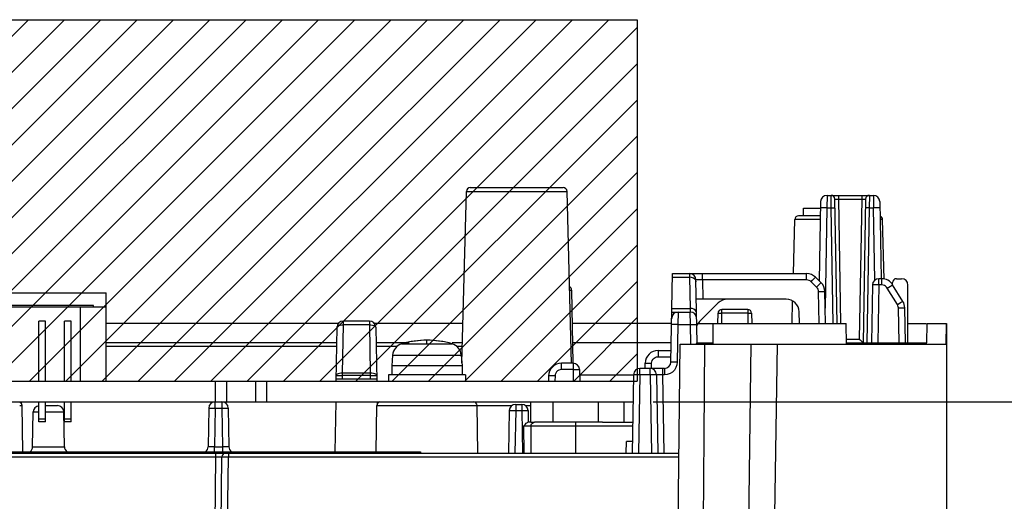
# Model space of a CAD drawing. Extents: x 35 to 410, y 33 to 287.
# Tile 44 of 65: x 284 to 322, y 99 to 118. Entities that reach past the tile are written whole.
import ezdxf

# ---------------------------------------------------------------- set-up
doc = ezdxf.new("R2010")
doc.units = 0
doc.header["$LTSCALE"] = 23.1
doc.layers.get('0').update_dxf_attribs({"linetype": 'CONTINUOUS'})
for name, color, linetype in [('ALL_AXIS', 7, 'CONTINUOUS'), ('ALL_CURVE', 7, 'CONTINUOUS'), ('ALL_DIM', 7, 'CONTINUOUS'), ('ALL_FEATURES', 7, 'CONTINUOUS'), ('OBSTRUCTIVE_DTM', 7, 'CONTINUOUS')]:
    doc.layers.add(name, color=color, linetype=linetype)
doc.dimstyles.get("Standard").update_dxf_attribs({"dimtxt": 2.5, "dimasz": 2.5, "dimexe": 1.25, "dimexo": 0.625, "dimtad": 1, "dimcen": 2.5, "dimazin": 3, "dimtfac": 1, "dimtmove": 0, "dimatfit": 3})

# ---------------------------------------------------------------- blocks, each defined once
blk = doc.blocks.new('_OPEN')
at = {"color": 0, "linetype": 'BYBLOCK'}
for p, q in [((0, 0), (-1, 0.25)), ((-1, -0.25), (0, 0)), ((-1, 0), (0, 0))]:
    blk.add_line(p, q, dxfattribs=at)
blk = doc.blocks.new('*D10')
at = {"layer": 'ALL_DIM', "color": 2, "linetype": 'CONTINUOUS'}
for p, q in [((308.414, 103.298), (370.851, 103.298)), ((369.851, 103.298), (369.851, 72.319)), ((369.851, 41.339), (369.851, 72.319)), ((318.351, 41.339), (370.851, 41.339))]:
    blk.add_line(p, q, dxfattribs=at)
at = {"layer": 'ALL_DIM', "color": 2, "linetype": 'CONTINUOUS', "xscale": 2, "yscale": 2, "zscale": 2}
for p, rotation in [((369.851, 103.298), 90), ((369.851, 41.339), 270)]:
    blk.add_blockref('_OPEN', p, dxfattribs=dict(at, rotation=rotation))

msp = doc.modelspace()

# ---------------------------------------------------------------- linework, layer by layer
at = {"color": 7, "linetype": 'CONTINUOUS'}
for p, q in [((257.601, 118.198), (307.801, 118.198)), ((307.801, 118.198), (307.801, 104.098)), ((257.601, 104.098), (307.801, 104.098))]:
    msp.add_line(p, q, dxfattribs=at)
at = {"color": 2, "linetype": 'CONTINUOUS'}
for p, q in [((269.964, 104.098), (284.064, 118.198)), ((271.379, 104.098), (285.479, 118.198)), ((272.793, 104.098), (286.893, 118.198)), ((274.207, 104.098), (288.307, 118.198)), ((275.621, 104.098), (289.721, 118.198)), ((277.035, 104.098), (291.135, 118.198)), ((278.45, 104.098), (292.55, 118.198)), ((279.864, 104.098), (293.964, 118.198)), ((281.278, 104.098), (295.378, 118.198)), ((282.692, 104.098), (296.792, 118.198)), ((284.107, 104.098), (298.207, 118.198)), ((285.521, 104.098), (299.621, 118.198)), ((286.935, 104.098), (301.035, 118.198)), ((288.349, 104.098), (302.449, 118.198)), ((289.763, 104.098), (303.863, 118.198)), ((291.178, 104.098), (305.278, 118.198)), ((292.592, 104.098), (306.692, 118.198)), ((294.006, 104.098), (307.801, 117.893)), ((295.42, 104.098), (307.801, 116.479)), ((296.834, 104.098), (307.801, 115.064)), ((298.249, 104.098), (307.801, 113.65)), ((299.663, 104.098), (307.801, 112.236)), ((301.077, 104.098), (307.801, 110.822)), ((302.491, 104.098), (307.801, 109.408)), ((303.906, 104.098), (307.801, 107.993)), ((305.32, 104.098), (307.801, 106.579)), ((306.734, 104.098), (307.801, 105.165))]:
    msp.add_line(p, q, dxfattribs=at)
at = {"layer": 'ALL_AXIS', "color": 7, "linetype": 'CONTINUOUS'}
for p, q in [((319.851, 106.348), (319.851, 70.848)), ((298.263, 105.122), (298.226, 104.698)), ((300.939, 105.122), (300.976, 104.698)), ((298.226, 104.698), (298.226, 104.348)), ((300.976, 104.698), (298.226, 104.698)), ((300.976, 104.698), (300.976, 104.348)), ((261.202, 104.098), (307.65, 104.098)), ((291.784, 104.098), (291.784, 103.298)), ((292.918, 104.098), (292.918, 103.298)), ((298.101, 104.348), (298.101, 104.098)), ((301.101, 104.348), (298.101, 104.348)), ((301.101, 104.348), (301.101, 104.098)), ((261.97, 103.298), (307.636, 103.298))]:
    msp.add_line(p, q, dxfattribs=at)
at = {"layer": 'ALL_AXIS', "color": 9, "linetype": 'CONTINUOUS'}
for p, q in [((298.621, 105.558), (300.58, 105.558)), ((298.263, 105.122), (300.939, 105.122)), ((291.351, 104.098), (291.351, 103.298)), ((293.351, 104.098), (293.351, 103.298))]:
    msp.add_line(p, q, dxfattribs=at)
at = {"layer": 'ALL_AXIS', "color": 7, "linetype": 'CONTINUOUS'}
for centre, radius, start, end in [((298.761, 105.078), 0.5, 106.257, 175), ((299.601, 102.198), 3.5, 73.743, 106.257), ((300.44, 105.078), 0.5, 5, 73.743)]:
    msp.add_arc(centre, radius, start, end, dxfattribs=at)
at = {"layer": 'ALL_CURVE', "color": 40, "linetype": 'CONTINUOUS'}
msp.add_line((299.601, 105.58), (299.601, 105.698), dxfattribs=at)
msp.add_arc((299.601, 102.198), 3.5, 75.0994, 104.9006, dxfattribs=at)
at = {"layer": 'ALL_FEATURES', "color": 7, "linetype": 'CONTINUOUS'}
for p, q in [((300.965, 104.816), (301.14, 111.502)), ((301.29, 111.648), (304.911, 111.648)), ((305.236, 104.797), (305.061, 111.502)), ((315.197, 111.348), (317.005, 111.348)), ((314.947, 111.103), (314.893, 108.011)), ((315.588, 106.348), (315.503, 111.201)), ((316.698, 111.201), (316.601, 105.598)), ((317.255, 111.103), (317.307, 108.098)), ((314.937, 110.548), (314.089, 110.548)), ((313.884, 108.298), (313.939, 110.402)), ((317.423, 108.085), (317.362, 110.402)), ((309.11, 104.844), (309.17, 108.298)), ((309.17, 108.298), (314.396, 108.298)), ((310.13, 105.598), (310.087, 108.053)), ((314.963, 107.942), (314.747, 108.155)), ((316.965, 107.853), (316.926, 105.598)), ((317.328, 108.098), (317.215, 108.098)), ((317.748, 107.87), (317.749, 107.95)), ((318.152, 107.215), (317.754, 107.861)), ((317.899, 108.098), (318.101, 108.098)), ((318.351, 105.598), (318.351, 107.848)), ((259.101, 107.548), (287.101, 107.548)), ((287.101, 104.098), (287.101, 107.548)), ((305.24, 107.651), (305.29, 104.798)), ((315.135, 106.348), (315.113, 107.594)), ((313.609, 107.298), (310.101, 107.298)), ((310.954, 107.152), (310.226, 106.423)), ((313.833, 106.348), (313.856, 107.23)), ((259.101, 106.998), (287.101, 106.998)), ((286.601, 107.048), (259.601, 107.048)), ((286.101, 104.098), (286.101, 106.998)), ((286.601, 106.998), (286.601, 107.048)), ((309.144, 106.798), (309.864, 106.798)), ((310.939, 106.348), (310.946, 106.751)), ((312.105, 106.898), (311.096, 106.898)), ((312.255, 106.751), (312.263, 106.348)), ((314.117, 106.348), (314.109, 106.807)), ((318.251, 105.598), (318.227, 106.961)), ((284.476, 104.098), (284.476, 106.436)), ((284.726, 106.436), (284.476, 106.436)), ((284.726, 104.098), (284.726, 106.436)), ((285.476, 104.098), (285.476, 106.436)), ((285.726, 106.436), (285.476, 106.436)), ((285.726, 104.098), (285.726, 106.436)), ((296.149, 106.348), (287.101, 106.348)), ((297.355, 106.448), (296.346, 106.448)), ((301.006, 106.348), (297.552, 106.348)), ((309.136, 106.348), (305.263, 106.348)), ((310.164, 106.348), (315.941, 106.348)), ((310.751, 105.548), (310.76, 106.348)), ((315.951, 105.548), (315.941, 106.348)), ((318.351, 106.348), (319.062, 106.348)), ((319.08, 105.598), (319.094, 106.348)), ((319.094, 106.348), (319.851, 106.348)), ((319.833, 106.348), (319.832, 105.548)), ((296.06, 104.097), (296.096, 106.203)), ((297.605, 106.203), (297.642, 104.098)), ((296.086, 105.598), (287.101, 105.598)), ((298.901, 105.598), (297.615, 105.598)), ((300.986, 105.598), (300.58, 105.598)), ((309.123, 105.598), (305.276, 105.598)), ((309.306, 91.658), (309.476, 105.548)), ((309.476, 105.548), (319.832, 105.548)), ((310.13, 105.598), (310.749, 105.598)), ((312.226, 105.548), (312.123, 97.13)), ((315.95, 105.598), (319.08, 105.598)), ((318.327, 105.598), (318.326, 105.548)), ((308.609, 105.298), (309.118, 105.298)), ((305.299, 104.798), (304.842, 104.798)), ((308.106, 104.598), (308.11, 104.807)), ((305.549, 104.551), (305.554, 104.098)), ((308.86, 104.598), (307.904, 104.598)), ((296.061, 104.198), (297.64, 104.198)), ((304.342, 104.307), (304.338, 104.098)), ((305.551, 104.346), (307.654, 104.346)), ((307.654, 104.353), (307.601, 101.298)), ((308.547, 104.353), (308.601, 101.298)), ((284.476, 102.518), (284.476, 103.298)), ((284.726, 102.518), (284.726, 103.298)), ((285.476, 102.518), (285.476, 103.298)), ((285.726, 102.518), (285.726, 103.298)), ((296.046, 103.297), (296.012, 101.348)), ((297.656, 103.298), (297.657, 103.199)), ((303.651, 102.498), (303.651, 103.298)), ((304.526, 102.498), (304.526, 103.298)), ((306.276, 103.298), (306.276, 102.498)), ((283.85, 101.348), (283.818, 103.151)), ((284.23, 101.544), (284.254, 102.903)), ((284.726, 103.148), (285.198, 103.148)), ((285.471, 101.544), (285.448, 102.903)), ((291.096, 103.053), (291.07, 101.544)), ((291.855, 103.053), (291.881, 101.544)), ((297.617, 101.348), (297.648, 103.151)), ((301.586, 101.298), (301.553, 103.151)), ((302.809, 102.953), (302.78, 101.298)), ((303.059, 103.198), (303.293, 103.198)), ((303.543, 102.953), (303.551, 102.498)), ((284.726, 102.623), (284.476, 102.623)), ((284.726, 102.518), (284.476, 102.518)), ((285.726, 102.623), (285.476, 102.623)), ((285.726, 102.518), (285.476, 102.518)), ((303.651, 102.498), (303.53, 102.498)), ((306.449, 102.498), (303.789, 102.498)), ((307.368, 101.298), (307.376, 101.748)), ((307.609, 101.748), (307.376, 101.748)), ((262.25, 101.348), (299.351, 101.348)), ((299.351, 101.348), (299.351, 101.298)), ((260.287, 101.298), (309.424, 101.298)), ((291.548, 96.198), (291.609, 101.15))]:
    msp.add_line(p, q, dxfattribs=at)
at = {"layer": 'ALL_FEATURES', "color": 9, "linetype": 'CONTINUOUS'}
for p, q in [((301.14, 111.502), (305.061, 111.502)), ((315.197, 111.348), (315.192, 110.857)), ((315.359, 110.857), (315.353, 111.348)), ((315.653, 111.201), (315.653, 111.348)), ((316.548, 111.348), (316.548, 111.201)), ((316.848, 111.348), (316.842, 110.857)), ((317.005, 111.348), (317.009, 110.857)), ((315.738, 106.348), (315.653, 111.201)), ((315.653, 111.201), (316.548, 111.201)), ((316.548, 111.201), (316.453, 105.746)), ((315.192, 110.857), (315.124, 106.949)), ((315.192, 110.857), (315.359, 110.857)), ((315.438, 106.348), (315.359, 110.857)), ((316.842, 110.857), (316.751, 105.598)), ((316.842, 110.857), (317.009, 110.857)), ((317.058, 108.04), (317.009, 110.857)), ((314.935, 110.402), (313.939, 110.402)), ((317.362, 110.402), (317.267, 110.402)), ((309.838, 108.298), (309.839, 108.155)), ((310.337, 108.053), (310.337, 108.298)), ((314.396, 108.053), (314.396, 108.298)), ((309.168, 108.155), (309.839, 108.155)), ((309.839, 108.155), (309.86, 106.942)), ((310.337, 108.053), (310.351, 107.298)), ((314.396, 108.053), (310.337, 108.053)), ((314.788, 107.768), (314.571, 107.981)), ((317.215, 107.853), (317.176, 105.598)), ((317.215, 107.853), (317.215, 108.098)), ((317.328, 107.853), (317.215, 107.853)), ((317.328, 107.853), (317.328, 108.098)), ((314.885, 106.348), (314.863, 107.594)), ((317.94, 107.088), (317.541, 107.734)), ((309.147, 106.942), (309.86, 106.942)), ((309.39, 106.798), (309.386, 106.307)), ((309.86, 106.942), (309.864, 106.798)), ((309.868, 106.307), (309.864, 106.798)), ((311.089, 106.348), (311.096, 106.751)), ((311.096, 106.751), (311.096, 106.898)), ((312.105, 106.751), (311.096, 106.751)), ((312.105, 106.898), (312.105, 106.751)), ((312.105, 106.751), (312.113, 106.348)), ((318.001, 105.598), (317.977, 106.961)), ((296.346, 106.304), (296.346, 106.448)), ((297.355, 106.448), (297.355, 106.304)), ((296.313, 104.419), (296.346, 106.304)), ((297.355, 106.304), (296.346, 106.304)), ((297.355, 106.304), (297.388, 104.419)), ((309.386, 106.307), (309.36, 104.844)), ((309.386, 106.307), (309.868, 106.307)), ((309.881, 105.548), (309.868, 106.307)), ((313.247, 105.548), (313.152, 98.88)), ((315.948, 105.746), (316.453, 105.746)), ((318.098, 105.598), (318.098, 105.548)), ((296.083, 105.45), (287.101, 105.45)), ((298.432, 105.45), (297.618, 105.45)), ((300.982, 105.45), (300.769, 105.45)), ((308.609, 105.298), (308.609, 105.053)), ((304.842, 104.553), (304.842, 104.798)), ((305.299, 104.798), (305.299, 104.553)), ((308.356, 104.598), (308.359, 104.807)), ((308.609, 105.053), (309.114, 105.053)), ((296.313, 104.317), (296.313, 104.419)), ((297.388, 104.419), (296.313, 104.419)), ((297.388, 104.419), (297.388, 104.317)), ((305.299, 104.553), (304.842, 104.553)), ((305.299, 104.553), (305.304, 104.098)), ((307.904, 104.353), (307.904, 104.598)), ((308.297, 104.353), (308.297, 104.598)), ((308.797, 104.353), (308.797, 104.598)), ((308.86, 104.598), (308.86, 104.353)), ((296.311, 104.198), (296.313, 104.317)), ((297.388, 104.317), (296.313, 104.317)), ((297.388, 104.317), (297.39, 104.198)), ((304.592, 104.307), (304.588, 104.098)), ((307.904, 104.353), (307.851, 101.298)), ((308.297, 104.353), (307.904, 104.353)), ((308.297, 104.353), (308.351, 101.298)), ((308.851, 101.298), (308.797, 104.353)), ((308.86, 104.353), (308.797, 104.353)), ((291.346, 103.053), (291.346, 103.298)), ((291.605, 103.298), (291.605, 103.053)), ((307.276, 103.298), (307.276, 102.498)), ((283.726, 103.151), (283.818, 103.151)), ((284.254, 102.903), (284.476, 102.903)), ((284.726, 102.903), (285.448, 102.903)), ((291.346, 103.053), (291.32, 101.544)), ((291.346, 103.053), (291.605, 103.053)), ((291.605, 103.053), (291.631, 101.544)), ((297.648, 103.151), (302.915, 103.151)), ((303.059, 102.953), (303.03, 101.298)), ((303.059, 103.198), (303.059, 102.953)), ((303.059, 102.953), (303.293, 102.953)), ((303.293, 103.198), (303.293, 102.953)), ((303.293, 102.953), (303.322, 101.298)), ((303.436, 103.151), (303.651, 103.151)), ((303.748, 102.491), (303.789, 102.498)), ((305.401, 101.298), (305.401, 102.498)), ((303.367, 102.351), (303.372, 101.298)), ((307.619, 102.351), (303.655, 102.351)), ((284.23, 101.544), (285.471, 101.544)), ((291.32, 101.348), (291.32, 101.544)), ((291.32, 101.544), (291.631, 101.544)), ((291.631, 101.544), (291.631, 101.348)), ((298.851, 101.348), (298.851, 101.298)), ((269.692, 101.15), (291.359, 101.15)), ((291.359, 101.15), (291.298, 96.198)), ((291.359, 101.298), (291.359, 101.15)), ((291.798, 96.198), (291.859, 101.15)), ((291.859, 101.298), (291.859, 101.15)), ((291.859, 101.15), (309.422, 101.15))]:
    msp.add_line(p, q, dxfattribs=at)
at = {"layer": 'ALL_FEATURES', "color": 3, "linetype": 'CONTINUOUS'}
for p, q in [((303.651, 102.498), (303.789, 102.498)), ((306.449, 102.498), (307.622, 102.498))]:
    msp.add_line(p, q, dxfattribs=at)
at = {"layer": 'ALL_FEATURES', "color": 9, "linetype": 'CONTINUOUS'}
for points in [[(315.503, 111.201), (315.508, 111.201), (315.523, 111.202), (315.547, 111.202), (315.578, 111.202), (315.614, 111.201), (315.653, 111.201)], [(316.548, 111.201), (316.587, 111.201), (316.623, 111.202), (316.655, 111.202), (316.678, 111.202), (316.693, 111.201), (316.698, 111.201)], [(315.192, 110.857), (315.115, 110.858), (315.046, 110.859), (314.99, 110.859), (314.955, 110.858), (314.942, 110.857)], [(315.359, 110.857), (315.405, 110.858), (315.447, 110.858), (315.48, 110.858), (315.502, 110.858), (315.509, 110.857)], [(316.842, 110.857), (316.796, 110.858), (316.754, 110.858), (316.721, 110.858), (316.7, 110.858), (316.692, 110.857)], [(317.259, 110.857), (317.247, 110.858), (317.211, 110.859), (317.156, 110.859), (317.086, 110.858), (317.009, 110.857)], [(310.089, 107.981), (310.076, 108.035), (310.04, 108.084), (309.985, 108.123), (309.915, 108.147), (309.839, 108.155)], [(310.337, 108.053), (310.282, 108.053), (310.23, 108.054), (310.183, 108.054), (310.144, 108.054), (310.114, 108.054), (310.094, 108.053), (310.087, 108.053)], [(314.571, 107.981), (314.536, 108.01), (314.494, 108.033), (314.447, 108.047), (314.396, 108.053)], [(314.571, 107.981), (314.625, 108.035), (314.674, 108.084), (314.712, 108.123), (314.737, 108.147), (314.747, 108.155)], [(314.788, 107.768), (314.842, 107.822), (314.891, 107.871), (314.929, 107.909), (314.954, 107.934), (314.963, 107.942)], [(317.215, 107.853), (317.15, 107.854), (317.09, 107.854), (317.038, 107.854), (316.998, 107.854), (316.973, 107.854), (316.965, 107.853)], [(317.541, 107.734), (317.511, 107.773), (317.474, 107.805), (317.431, 107.83), (317.381, 107.847), (317.328, 107.853)], [(317.541, 107.734), (317.606, 107.774), (317.665, 107.81), (317.712, 107.838), (317.743, 107.855), (317.754, 107.861)], [(305.162, 107.652), (305.178, 107.652), (305.211, 107.652), (305.233, 107.651), (305.24, 107.651)], [(314.863, 107.594), (314.858, 107.64), (314.844, 107.685), (314.821, 107.728), (314.788, 107.768)], [(314.863, 107.594), (314.94, 107.595), (315.01, 107.595), (315.065, 107.595), (315.101, 107.595), (315.113, 107.594)], [(317.94, 107.088), (318.005, 107.128), (318.064, 107.164), (318.111, 107.192), (318.141, 107.21), (318.152, 107.215)], [(317.977, 106.961), (317.972, 107.004), (317.96, 107.046), (317.94, 107.088)], [(310.11, 106.768), (310.097, 106.822), (310.061, 106.871), (310.006, 106.909), (309.937, 106.934), (309.86, 106.942)], [(310.946, 106.751), (310.953, 106.751), (310.974, 106.752), (311.008, 106.752), (311.049, 106.751), (311.096, 106.751)], [(312.105, 106.751), (312.152, 106.751), (312.194, 106.752), (312.227, 106.752), (312.248, 106.751), (312.255, 106.751)], [(317.977, 106.961), (318.054, 106.962), (318.124, 106.963), (318.179, 106.963), (318.215, 106.962), (318.227, 106.961)], [(296.096, 106.203), (296.105, 106.23), (296.13, 106.255), (296.17, 106.276), (296.222, 106.292), (296.282, 106.301), (296.346, 106.304)], [(297.355, 106.304), (297.419, 106.301), (297.48, 106.292), (297.531, 106.276), (297.571, 106.254), (297.596, 106.229), (297.605, 106.203)], [(309.386, 106.307), (309.308, 106.308), (309.239, 106.309), (309.183, 106.309), (309.148, 106.308), (309.136, 106.307)], [(309.868, 106.307), (309.945, 106.308), (310.015, 106.309), (310.07, 106.309), (310.106, 106.308), (310.118, 106.307)], [(310.351, 95.323), (310.376, 98.602), (310.403, 101.979), (310.432, 105.548)], [(308.11, 104.807), (308.122, 104.808), (308.157, 104.809), (308.213, 104.809), (308.282, 104.808), (308.359, 104.807)], [(308.359, 104.807), (308.366, 104.861), (308.385, 104.912), (308.414, 104.958), (308.451, 104.996), (308.497, 105.026), (308.551, 105.046), (308.609, 105.053)], [(309.36, 104.844), (309.346, 104.734), (309.308, 104.63), (309.248, 104.537), (309.169, 104.459), (309.075, 104.401), (308.97, 104.365), (308.86, 104.353)], [(309.36, 104.844), (309.295, 104.845), (309.235, 104.845), (309.183, 104.846), (309.144, 104.845), (309.119, 104.845), (309.11, 104.844)], [(296.313, 104.419), (296.249, 104.416), (296.189, 104.406), (296.137, 104.39), (296.098, 104.369), (296.072, 104.344), (296.063, 104.317)], [(297.638, 104.317), (297.629, 104.344), (297.604, 104.369), (297.564, 104.39), (297.512, 104.406), (297.452, 104.416), (297.388, 104.419)], [(304.842, 104.553), (304.787, 104.546), (304.735, 104.529), (304.689, 104.5), (304.65, 104.462), (304.619, 104.416), (304.6, 104.364), (304.592, 104.307)], [(305.299, 104.553), (305.364, 104.553), (305.424, 104.553), (305.476, 104.553), (305.516, 104.553), (305.54, 104.552), (305.549, 104.551)], [(296.063, 104.317), (296.072, 104.318), (296.097, 104.319), (296.137, 104.319), (296.188, 104.319), (296.249, 104.318), (296.313, 104.317)], [(297.388, 104.317), (297.453, 104.318), (297.513, 104.319), (297.565, 104.319), (297.604, 104.319), (297.629, 104.318), (297.638, 104.317)], [(304.592, 104.307), (304.515, 104.308), (304.445, 104.309), (304.39, 104.309), (304.354, 104.308), (304.342, 104.307)], [(307.904, 104.353), (307.839, 104.354), (307.779, 104.354), (307.727, 104.354), (307.687, 104.354), (307.662, 104.354), (307.654, 104.353)], [(308.547, 104.353), (308.539, 104.354), (308.514, 104.354), (308.474, 104.354), (308.422, 104.354), (308.362, 104.354), (308.297, 104.353)], [(308.797, 104.353), (308.741, 104.353), (308.687, 104.354), (308.639, 104.354), (308.6, 104.354), (308.572, 104.354), (308.554, 104.353), (308.547, 104.353)], [(291.096, 103.053), (291.105, 103.054), (291.13, 103.054), (291.17, 103.054), (291.222, 103.054), (291.282, 103.053), (291.346, 103.053)], [(291.605, 103.053), (291.67, 103.054), (291.73, 103.054), (291.782, 103.054), (291.822, 103.054), (291.847, 103.053), (291.855, 103.053)], [(302.809, 102.953), (302.817, 102.954), (302.842, 102.954), (302.882, 102.954), (302.934, 102.954), (302.994, 102.954), (303.059, 102.953)], [(303.293, 102.953), (303.357, 102.954), (303.418, 102.954), (303.469, 102.954), (303.509, 102.954), (303.534, 102.954), (303.543, 102.953)], [(303.681, 102.438), (303.711, 102.47), (303.748, 102.491)], [(303.655, 102.351), (303.623, 102.351), (303.581, 102.352), (303.531, 102.352), (303.477, 102.352), (303.421, 102.352), (303.367, 102.351)], [(303.655, 102.351), (303.649, 101.67), (303.646, 101.298)], [(303.655, 102.351), (303.662, 102.397), (303.681, 102.438)], [(291.32, 101.544), (291.264, 101.543), (291.211, 101.542), (291.164, 101.542), (291.124, 101.542), (291.095, 101.542), (291.076, 101.543), (291.07, 101.544)], [(291.881, 101.544), (291.875, 101.543), (291.857, 101.542), (291.827, 101.542), (291.787, 101.542), (291.74, 101.542), (291.687, 101.543), (291.631, 101.544)], [(291.359, 101.15), (291.414, 101.15), (291.467, 101.151), (291.514, 101.151), (291.553, 101.151), (291.584, 101.151), (291.602, 101.15), (291.609, 101.15)], [(291.609, 101.15), (291.611, 101.15), (291.618, 101.15), (291.63, 101.151), (291.648, 101.151), (291.672, 101.151), (291.7, 101.151), (291.734, 101.151), (291.77, 101.151), (291.811, 101.15), (291.859, 101.15)]]:
    msp.add_lwpolyline(points, dxfattribs=at)
at = {"layer": 'ALL_FEATURES', "color": 7, "linetype": 'CONTINUOUS'}
for points in [[(310.079, 105.548), (310.103, 105.572), (310.122, 105.591), (310.13, 105.598)], [(316.453, 105.746), (316.481, 105.718), (316.508, 105.69), (316.535, 105.663), (316.559, 105.639), (316.58, 105.618), (316.595, 105.604), (316.601, 105.598)], [(303.367, 102.351), (303.403, 102.393), (303.436, 102.429), (303.466, 102.459), (303.492, 102.481), (303.514, 102.494), (303.53, 102.498)]]:
    msp.add_lwpolyline(points, dxfattribs=at)
for centre, radius, start, end in [((301.29, 111.498), 0.15, 90, 178.5), ((304.911, 111.498), 0.15, 1.5, 90), ((315.197, 111.098), 0.25, 90, 179), ((315.353, 111.198), 0.15, 1, 90.0023), ((316.848, 111.198), 0.15, 90, 179), ((317.005, 111.098), 0.25, 1, 90), ((314.089, 110.398), 0.15, 90, 178.5), ((317.212, 110.398), 0.15, 1.5, 69.5063), ((309.838, 108.048), 0.25, 1, 90), ((314.396, 107.798), 0.5, 45.5, 90), ((314.613, 107.585), 0.5, 1, 45.5), ((317.215, 107.848), 0.25, 90, 179), ((317.328, 107.598), 0.5, 31.6973, 90), ((317.899, 107.948), 0.15, 90, 179.3), ((318.101, 107.848), 0.25, 0, 90), ((305.09, 107.648), 0.15, 1, 62.4732), ((311.308, 106.798), 0.5, 90, 135), ((313.609, 106.798), 0.5, 1, 90), ((317.727, 106.952), 0.5, 1, 31.6973), ((309.39, 106.548), 0.25, 90, 179), ((309.864, 106.548), 0.25, 1, 90), ((311.096, 106.748), 0.15, 90, 179), ((312.105, 106.748), 0.15, 1, 90), ((296.346, 106.198), 0.25, 90, 179), ((297.355, 106.198), 0.25, 1, 90), ((310.579, 106.07), 0.5, 135, 156.9995), ((308.609, 104.798), 0.5, 90, 179), ((304.842, 104.298), 0.5, 90, 179), ((305.299, 104.548), 0.25, 0.7, 90), ((308.86, 104.848), 0.25, 270, 359), ((307.904, 104.348), 0.25, 90, 179), ((308.297, 104.348), 0.25, 1, 90), ((283.668, 103.148), 0.15, 1, 67.2802), ((291.346, 103.048), 0.25, 90, 179), ((291.605, 103.048), 0.25, 1, 90), ((297.798, 103.148), 0.15, 107.8, 179), ((301.403, 103.148), 0.15, 1, 90), ((284.504, 102.898), 0.25, 96.5136, 179), ((285.198, 102.898), 0.25, 1, 90), ((303.059, 102.948), 0.25, 90, 179), ((303.293, 102.948), 0.25, 1, 90), ((283.98, 101.548), 0.25, 306.6754, 359), ((285.721, 101.548), 0.25, 181, 234.3992), ((290.82, 101.548), 0.25, 305.9326, 359), ((292.131, 101.548), 0.25, 181, 234.0674), ((291.759, 101.148), 0.15, 90, 179.3)]:
    msp.add_arc(centre, radius, start, end, dxfattribs=at)
at = {"layer": 'OBSTRUCTIVE_DTM', "color": 7, "linetype": 'CONTINUOUS'}
for p, q in [((314.276, 110.548), (314.276, 110.848)), ((314.276, 110.848), (314.942, 110.848))]:
    msp.add_line(p, q, dxfattribs=at)

# ---------------------------------------------------------------- dimensions: what is measured, and where the dimension line sits
at = {"layer": 'ALL_DIM', "color": 2, "linetype": 'CONTINUOUS'}
dim = msp.add_linear_dim(base=(369.851, 41.339), p1=(307.414, 103.298), p2=(317.351, 41.339), angle=270, dimstyle='Standard', dxfattribs=at)
dim.commit()
dim.dimension.update_dxf_attribs({"geometry": '*D10', "text_midpoint": (369.851, 65.439), "dimtype": 128})

doc.saveas('drawing.dxf')
